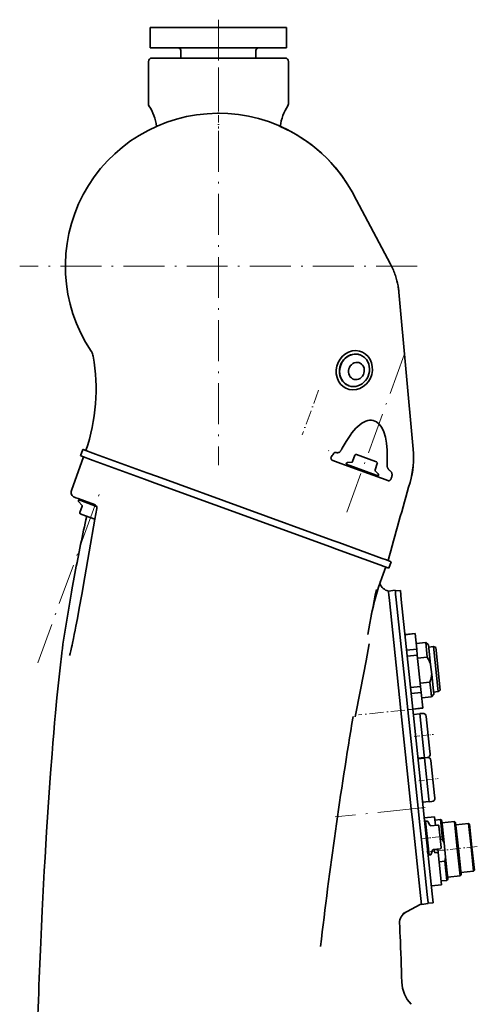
# Model space of a CAD drawing. Extents: x -922 to 7836, y -4841 to 1297.
# Tile 16 of 89: x -58 to 76, y 1009 to 1297. Entities that reach past the tile are written whole.
import ezdxf

# ---------------------------------------------------------------- set-up
doc = ezdxf.new("R2010")
doc.units = 0
doc.linetypes.add('DASHDOT', pattern=[18.5, 12, -3, 0.5, -3])

msp = doc.modelspace()

# ---------------------------------------------------------------- linework, layer by layer
at = {"color": 7, "linetype": 'DASHDOT', "lineweight": 13}
for p, q in [((-0.000012, 1297.241211), (-0.000012, 1270.346069)), ((0, 1283.21582), (0, 1166.78418)), ((58.215839, 1225), (-58.215839, 1225)), ((54.401817, 1199.039551), (36.826286, 1150.751099)), ((-52.929676, 1108.814941), (-34.066441, 1160.641235)), ((58.614399, 1066.257324), (34.204582, 1063.69165))]:
    msp.add_line(p, q, dxfattribs=at)
at = {"color": 7, "lineweight": 35}
for p, q in [((-20.000011, 1295), (17.55164, 1295)), ((-20.000011, 1295), (-20.000011, 1289)), ((17.55164, 1295), (19.999989, 1295)), ((19.999989, 1295), (19.999989, 1289)), ((-20.000011, 1289), (17.55164, 1289)), ((-11.000011, 1288.199951), (-11.000011, 1286)), ((10.999989, 1288.199951), (10.999989, 1286)), ((17.55164, 1289), (19.999989, 1289)), ((-20.500011, 1285), (-20.500011, 1272.587769)), ((-19.914225, 1286), (-20.207119, 1285.707153)), ((-19.914225, 1286), (19.914202, 1286)), ((19.914202, 1286), (20.207094, 1285.707153)), ((20.499989, 1285), (20.499989, 1272.587769)), ((39.582184, 1246.046265), (39.341671, 1246.492432)), ((39.341671, 1246.492432), (39.58218, 1246.046265)), ((50.439556, 1225.626465), (39.582184, 1246.046265)), ((50.439556, 1225.626465), (50.540722, 1225.434937)), ((50.489746, 1225.531738), (50.439556, 1225.626465)), ((50.489773, 1225.531738), (50.540737, 1225.434937)), ((50.540722, 1225.434937), (50.567478, 1225.383789)), ((52.628704, 1219.244019), (52.62833, 1219.246216)), ((52.820419, 1217.891602), (52.826775, 1217.831177)), ((52.826775, 1217.831177), (52.826969, 1217.829346)), ((52.869148, 1217.394531), (52.826969, 1217.829346)), ((52.826969, 1217.829346), (52.869148, 1217.394531)), ((57.066177, 1171.467041), (52.869148, 1217.394531)), ((-37.23048, 1200.0271), (-37.29081, 1200.11853)), ((-37.23048, 1200.0271), (-37.229591, 1200.025757)), ((-37.217297, 1200.006836), (-37.229591, 1200.025757)), ((-36.862305, 1199.309692), (-36.862694, 1199.310791)), ((-36.683784, 1198.687866), (-36.67627, 1198.646851)), ((41.544331, 1199.024536), (41.461945, 1199.054443)), ((38.261269, 1190.003296), (38.178879, 1190.033325)), ((-39.751942, 1171.361206), (-40.435982, 1169.481812)), ((-39.608257, 1171.308838), (-39.751926, 1171.361084)), ((-36.005077, 1169.997437), (-39.608257, 1171.308838)), ((36.189259, 1171.494873), (36.086674, 1171.3125)), ((36.29784, 1171.699341), (36.189259, 1171.494873)), ((57.066177, 1171.467041), (57.071087, 1171.41333)), ((57.071117, 1171.412964), (57.07172, 1171.406372)), ((57.071712, 1171.406494), (57.071117, 1171.412964)), ((-43.07901, 1159.269897), (-39.487797, 1169.136597)), ((-40.292297, 1169.429443), (-40.435966, 1169.481812)), ((-36.689117, 1168.118042), (-40.292297, 1169.429443)), ((-20.935694, 1164.512573), (-36.005077, 1169.997437)), ((34.497356, 1170.418945), (34.180302, 1170.46875)), ((34.528881, 1170.414185), (34.497356, 1170.418945)), ((39.976162, 1169.638672), (39.306, 1167.797363)), ((40.424759, 1169.847778), (45.982464, 1167.824951)), ((49.460369, 1168.923462), (49.417175, 1167.035645)), ((-21.619734, 1162.633179), (-36.689117, 1168.118042)), ((33.555656, 1168.091309), (35.916393, 1167.232056)), ((35.916397, 1167.232056), (40.141296, 1165.694336)), ((37.526497, 1167.293945), (37.420853, 1167.003662)), ((37.420853, 1167.003662), (46.242607, 1163.792847)), ((39.05024, 1167.601196), (37.782257, 1167.490234)), ((37.890701, 1166.832642), (37.788094, 1166.550781)), ((40.141293, 1165.694336), (49.105804, 1162.431519)), ((46.554008, 1167.244507), (45.88385, 1165.403198)), ((45.982464, 1167.824951), (46.344822, 1167.693115)), ((-18.529013, 1161.508301), (-21.619734, 1162.633179)), ((-17.844973, 1163.387695), (-20.935694, 1164.512573)), ((33.56176, 1144.677124), (-17.844973, 1163.387695)), ((45.953625, 1165.088501), (46.853649, 1164.188477)), ((46.242607, 1163.792847), (46.81778, 1163.583496)), ((46.347935, 1163.754517), (46.245327, 1163.472656)), ((46.923424, 1163.873779), (46.81778, 1163.583496)), ((50.154697, 1165.206177), (50.228138, 1165.155396)), ((50.77766, 1163.293579), (50.660049, 1162.929932)), ((32.87772, 1142.797729), (-18.529013, 1161.508301)), ((49.105804, 1162.431519), (49.806503, 1162.176392)), ((56.143475, 1161.678223), (56.145607, 1161.685547)), ((56.145607, 1161.685547), (56.143478, 1161.678223)), ((56.159893, 1161.735229), (56.145611, 1161.685547)), ((-41.786869, 1157.203369), (-42.182499, 1157.34729)), ((-41.106476, 1156.955688), (-41.786869, 1157.203369)), ((-36.263485, 1155.192993), (-41.106483, 1156.955688)), ((-40.981209, 1156.262085), (-40.875568, 1156.552368)), ((-40.01141, 1155.047363), (-40.911434, 1155.947388)), ((-40.300392, 1156.343018), (-40.875568, 1156.552368)), ((-40.611794, 1152.891357), (-39.941635, 1154.732666)), ((-40.40572, 1156.381348), (-40.303116, 1156.663208)), ((-35.695011, 1154.666748), (-40.300392, 1156.343018)), ((-40.040249, 1152.310913), (-40.402611, 1152.442749)), ((-36.178596, 1150.905396), (-40.040249, 1152.310913)), ((34.603546, 1142.169556), (32.877716, 1142.797729)), ((35.287586, 1144.04895), (33.561756, 1144.677124)), ((48.02578, 1139.41272), (35.287586, 1144.04895)), ((47.341736, 1137.533325), (34.603546, 1142.169556)), ((49.242531, 1138.969849), (48.02578, 1139.41272)), ((48.558491, 1137.090454), (47.341736, 1137.533325)), ((49.063419, 1136.906494), (47.897003, 1133.759277)), ((49.063419, 1136.906494), (47.897003, 1133.759277)), ((49.973415, 1136.575439), (48.558491, 1137.090454)), ((50.657455, 1138.454834), (49.242531, 1138.969849)), ((50.657455, 1138.454834), (49.973415, 1136.575439)), ((50.657455, 1138.454834), (49.973415, 1136.575439)), ((49.816925, 1129.867798), (51.805969, 1130.076782)), ((49.816925, 1129.867798), (51.805969, 1130.076782)), ((49.816925, 1129.867798), (49.86945, 1129.368042)), ((49.86945, 1129.368042), (49.909195, 1128.989868)), ((49.921925, 1128.868774), (49.909195, 1128.989868)), ((49.932419, 1128.768921), (49.921925, 1128.868774)), ((50.108498, 1127.093628), (49.932419, 1128.768921)), ((51.805969, 1130.076782), (51.858494, 1129.577148)), ((53.316738, 1130.052979), (51.824959, 1129.89624)), ((51.858494, 1129.577148), (51.898239, 1129.198975)), ((51.910969, 1129.077881), (51.898239, 1129.198975)), ((51.921463, 1128.978027), (51.910969, 1129.077881)), ((52.097542, 1127.302734), (51.921463, 1128.978027)), ((53.316738, 1130.052979), (53.594692, 1127.408447)), ((50.108498, 1127.093628), (53.097534, 1098.654907)), ((52.097542, 1127.302734), (55.086578, 1098.863892)), ((56.583733, 1098.969604), (53.594692, 1127.408447)), ((44.805859, 1122.681885), (45.239231, 1124.926147)), ((45.239254, 1124.92627), (45.237167, 1124.915527)), ((43.75053, 1117.125732), (43.749359, 1117.119507)), ((54.675762, 1117.122803), (57.607758, 1117.430908)), ((57.61282, 1117.38269), (54.680828, 1117.074585)), ((57.61282, 1117.38269), (57.607758, 1117.430908)), ((58.091831, 1112.825317), (57.61282, 1117.38269)), ((43.247501, 1109.454712), (44.217133, 1114.442993)), ((60.755577, 1114.746704), (57.921188, 1114.448853)), ((60.867611, 1113.680786), (60.755577, 1114.746704)), ((61.579865, 1114.079224), (60.755577, 1114.746704)), ((61.206467, 1110.456787), (60.867611, 1113.680786)), ((61.579865, 1114.079224), (61.681396, 1113.113159)), ((63.036377, 1113.614868), (61.644047, 1113.468628)), ((63.036377, 1113.614868), (63.129307, 1112.730713)), ((63.6693, 1113.33313), (63.036377, 1113.614868)), ((-45.886547, 1111.88208), (-45.885845, 1111.88855)), ((58.091831, 1112.825317), (55.159836, 1112.51709)), ((58.278561, 1111.048706), (55.346565, 1110.740479)), ((58.278561, 1111.048706), (58.091831, 1112.825317)), ((59.23658, 1101.933716), (58.278561, 1111.048706)), ((61.681396, 1113.113159), (62.184338, 1108.328003)), ((63.129307, 1112.730713), (64.33075, 1101.299805)), ((63.6693, 1113.33313), (63.757381, 1112.495117)), ((63.757381, 1112.495117), (64.896103, 1101.660889)), ((41.595123, 1100.953979), (43.247501, 1109.454712)), ((61.206467, 1110.456787), (58.372078, 1110.158936)), ((62.184338, 1108.328003), (62.491055, 1105.40979)), ((62.491055, 1105.40979), (62.993999, 1100.624634)), ((59.23658, 1101.933716), (56.304585, 1101.62561)), ((59.142757, 1102.826416), (61.977146, 1103.124268)), ((59.423306, 1100.157104), (59.23658, 1101.933716)), ((62.315998, 1099.900269), (61.977146, 1103.124268)), ((41.595123, 1100.953979), (40.049175, 1093.000732)), ((59.423306, 1100.157104), (56.491314, 1099.848999)), ((59.902317, 1095.599609), (59.423306, 1100.157104)), ((62.428032, 1098.834351), (62.315998, 1099.900269)), ((63.095528, 1099.658691), (62.428032, 1098.834351)), ((62.993999, 1100.624634), (63.095528, 1099.658691)), ((64.423676, 1100.415649), (63.031345, 1100.269287)), ((64.33075, 1101.299805), (64.423676, 1100.415649)), ((64.984184, 1100.822876), (64.423676, 1100.415649)), ((64.896103, 1101.660889), (64.984184, 1100.822876)), ((53.097534, 1098.654907), (53.494411, 1094.878906)), ((55.086578, 1098.863892), (55.483452, 1095.087891)), ((56.583733, 1098.969604), (56.975235, 1095.244751)), ((62.428032, 1098.834351), (59.593647, 1098.536499)), ((53.494411, 1094.878906), (56.525734, 1066.03772)), ((55.483452, 1095.087891), (58.514778, 1066.246826)), ((59.902317, 1095.599609), (56.970322, 1095.291504)), ((60.006561, 1066.403564), (56.975235, 1095.244751)), ((56.975384, 1095.243286), (59.907379, 1095.551514)), ((57.142483, 1093.653442), (59.032074, 1093.852051)), ((57.142483, 1093.653442), (59.032074, 1093.852051)), ((57.142483, 1093.653442), (59.032074, 1093.852051)), ((59.817238, 1094.035156), (59.021622, 1093.951538)), ((59.817238, 1094.035156), (59.021622, 1093.951538)), ((59.817238, 1094.035156), (59.021622, 1093.951538)), ((59.021622, 1093.951538), (60.297318, 1081.814087)), ((59.907379, 1095.551514), (59.902317, 1095.599609)), ((39.483322, 1093.153442), (39.483006, 1093.151489)), ((60.91629, 1093.145142), (61.995724, 1082.875)), ((60.297318, 1081.814087), (60.380489, 1081.022705)), ((61.995724, 1082.875), (62.066101, 1082.205444)), ((58.480446, 1080.923584), (60.370037, 1081.122192)), ((58.50135, 1080.724731), (60.390942, 1080.92334)), ((58.50135, 1080.724731), (60.390942, 1080.92334)), ((61.176109, 1081.106323), (60.380489, 1081.022705)), ((60.380489, 1081.022705), (61.656185, 1068.885376)), ((62.275158, 1080.216431), (63.354591, 1069.946289)), ((59.839317, 1067.994873), (61.728909, 1068.193481)), ((61.656185, 1068.885376), (61.739361, 1068.093994)), ((62.534977, 1068.177612), (61.739361, 1068.093994)), ((63.354591, 1069.946289), (63.424973, 1069.276611)), ((56.941444, 1062.08252), (56.525734, 1066.03772)), ((58.930489, 1062.291626), (58.514778, 1066.246826)), ((60.006561, 1066.403564), (60.403614, 1062.625854)), ((56.941444, 1062.08252), (59.191818, 1040.671631)), ((58.930489, 1062.291626), (59.485531, 1057.010742)), ((63.303711, 1063.733643), (60.320148, 1063.420044)), ((60.403614, 1062.625854), (62.658875, 1041.168457)), ((60.775295, 1061.959595), (60.47694, 1061.928223)), ((61.03022, 1062.489136), (60.723034, 1062.456909)), ((60.723034, 1062.456909), (60.72324, 1062.454834)), ((60.72324, 1062.454834), (61.768318, 1052.511597)), ((61.974281, 1061.254272), (61.318729, 1062.345337)), ((63.303711, 1063.733643), (63.565041, 1061.247192)), ((65.049202, 1062.911499), (63.408241, 1062.739136)), ((65.049202, 1062.911499), (65.652214, 1057.174194)), ((65.433868, 1062.600098), (65.049202, 1062.911499)), ((65.433868, 1062.600098), (66.122231, 1056.050781)), ((69.131821, 1062.335205), (65.501816, 1061.953613)), ((69.131821, 1062.335205), (69.968048, 1054.379028)), ((69.516487, 1062.023682), (69.131821, 1062.335205)), ((69.516487, 1062.023682), (70.316132, 1054.415527)), ((73.313889, 1061.769165), (69.584427, 1061.377197)), ((73.313889, 1061.769165), (74.045586, 1054.807495)), ((73.588646, 1061.546753), (73.313889, 1061.769165)), ((73.588646, 1061.546753), (74.29422, 1054.833618)), ((64.211472, 1061.315186), (62.262791, 1061.110474)), ((64.596275, 1061.002441), (65.254669, 1054.738281)), ((59.485531, 1057.010742), (61.167091, 1041.011719)), ((65.652214, 1057.174316), (65.005768, 1057.106323)), ((66.122231, 1056.050659), (66.553848, 1051.944214)), ((61.716053, 1053.008911), (61.417694, 1052.977539)), ((62.742191, 1053.94812), (62.327801, 1052.744629)), ((64.943169, 1054.353638), (62.994488, 1054.148804)), ((63.302212, 1054.181152), (63.354477, 1053.683838)), ((63.354477, 1053.683838), (63.406738, 1053.186646)), ((64.40126, 1053.291138), (63.406738, 1053.186646)), ((64.29673, 1054.285645), (64.40126, 1053.291138)), ((64.40126, 1053.291138), (65.394279, 1043.84314)), ((69.968048, 1054.379028), (70.804276, 1046.422852)), ((70.316132, 1054.415527), (71.115768, 1046.807495)), ((74.045586, 1054.807495), (74.777283, 1047.845825)), ((74.29422, 1054.833618), (74.999786, 1048.120605)), ((62.075504, 1052.543945), (61.768318, 1052.511597)), ((66.327698, 1050.747437), (64.686737, 1050.574951)), ((66.327698, 1050.747437), (66.9216, 1045.096924)), ((66.553848, 1051.944214), (67.237961, 1045.435303)), ((74.777283, 1047.845825), (71.047829, 1047.453857)), ((74.999786, 1048.120605), (74.777283, 1047.845825)), ((66.9216, 1045.096924), (65.280632, 1044.924438)), ((70.804276, 1046.422852), (67.174271, 1046.04126)), ((71.115768, 1046.807495), (70.804276, 1046.422852)), ((65.394279, 1043.84314), (62.410717, 1043.529541)), ((59.191818, 1040.671631), (59.464001, 1038.082031)), ((61.167091, 1041.011719), (61.433804, 1038.474121)), ((61.433804, 1038.474121), (61.453041, 1038.291138)), ((62.933357, 1038.557007), (61.441574, 1038.400146)), ((62.658875, 1041.168457), (62.933357, 1038.557007)), ((59.109276, 1038.008667), (54.030537, 1035.308228)), ((59.464001, 1038.082031), (61.453041, 1038.291138)), ((54.302212, 1035.452637), (54.029385, 1035.307617))]:
    msp.add_line(p, q, dxfattribs=at)
at = {"color": 7, "linetype": 'DASHDOT', "lineweight": 13, "ltscale": 0.181601}
msp.add_line((-0.000012, 1272.656372), (-0.000012, 1265.392334), dxfattribs=at)
at = {"color": 7, "linetype": 'DASHDOT', "lineweight": 13, "ltscale": 0.348907}
msp.add_line((29.360888, 1188.716187), (24.587547, 1175.601563), dxfattribs=at)
at = {"color": 7, "linetype": 'DASHDOT', "lineweight": 13, "ltscale": 0.343478}
msp.add_line((54.668861, 1095.002319), (41.005009, 1093.566162), dxfattribs=at)
at = {"color": 7, "linetype": 'DASHDOT', "lineweight": 13, "ltscale": 0.056696}
msp.add_line((57.550415, 1095.305176), (55.295006, 1095.068115), dxfattribs=at)
at = {"color": 7, "linetype": 'DASHDOT', "lineweight": 13, "ltscale": 0.143206}
for p, q in [((57.336727, 1087.238647), (63.033573, 1087.837402)), ((58.695599, 1074.309814), (64.392441, 1074.908569))]:
    msp.add_line(p, q, dxfattribs=at)
at = {"color": 7, "linetype": 'DASHDOT', "lineweight": 13, "ltscale": 0.056861}
msp.add_line((60.587776, 1066.464722), (58.325783, 1066.226929), dxfattribs=at)
at = {"color": 7, "linetype": 'DASHDOT', "lineweight": 13, "ltscale": 0.161824}
msp.add_line((59.67556, 1057.319214), (66.113068, 1057.99585), dxfattribs=at)
at = {"color": 7, "linetype": 'DASHDOT', "lineweight": 13, "ltscale": 0.119628}
msp.add_line((65.727745, 1053.93335), (60.968857, 1053.433105), dxfattribs=at)
at = {"color": 7, "linetype": 'DASHDOT', "lineweight": 13, "ltscale": 0.261066}
msp.add_line((75.857529, 1054.997925), (65.472092, 1053.906372), dxfattribs=at)
at = {"color": 7, "lineweight": 35}
for points in [[(36.086674, 1171.3125), (36.029152, 1171.215698), (35.970932, 1171.122437), (35.893475, 1171.005371), (35.816048, 1170.896362), (35.73978, 1170.796997), (35.667557, 1170.710571), (35.598221, 1170.635254), (35.532375, 1170.571533), (35.486691, 1170.532349), (35.443134, 1170.499268), (35.402336, 1170.472656), (35.363647, 1170.451904), (35.31715, 1170.433594), (35.29517, 1170.427856), (35.274036, 1170.424438)], [(33.555656, 1168.091309), (33.482098, 1168.121216), (33.410393, 1168.156982), (33.341278, 1168.198853), (33.275646, 1168.246826), (33.243595, 1168.273926), (33.212872, 1168.302612), (33.185169, 1168.331177), (33.158909, 1168.360962), (33.116253, 1168.416992), (33.079201, 1168.476196), (33.048264, 1168.538208), (33.023739, 1168.602051), (33.005756, 1168.667114), (32.994267, 1168.732544), (32.989063, 1168.797852), (32.990211, 1168.868774), (32.99802, 1168.937988), (33.011879, 1169.005127), (33.031181, 1169.070068), (33.046638, 1169.11145), (33.064053, 1169.151733), (33.083603, 1169.191406), (33.104866, 1169.229858), (33.151649, 1169.30249)], [(35.27404, 1170.424438), (35.122276, 1170.408569), (35.047703, 1170.402344), (34.937828, 1170.395996), (34.836342, 1170.393677), (34.737312, 1170.395508), (34.631538, 1170.402344), (34.528881, 1170.414185)], [(49.432011, 1166.629028), (49.445587, 1166.515869), (49.464069, 1166.403687), (49.486862, 1166.295166), (49.514191, 1166.188477), (49.54586, 1166.084351), (49.581612, 1165.983521), (49.619965, 1165.889526), (49.661602, 1165.799805), (49.70628, 1165.714722), (49.753761, 1165.634521), (49.812263, 1165.547363), (49.874008, 1165.466919), (49.938702, 1165.393188), (50.006054, 1165.32605), (50.075806, 1165.265381), (50.154697, 1165.206177)], [(50.52367, 1162.621948), (50.472893, 1162.541626), (50.417686, 1162.466675), (50.358349, 1162.397949), (50.295311, 1162.335938), (50.262218, 1162.307617), (50.228401, 1162.28125), (50.194683, 1162.257568), (50.160461, 1162.236084), (50.107857, 1162.20813), (50.054764, 1162.186035), (50.001659, 1162.170288), (49.949089, 1162.161133), (49.899624, 1162.15918), (49.85183, 1162.164185), (49.828812, 1162.169434), (49.806503, 1162.176392)], [(50.77766, 1163.293579), (50.811909, 1163.410034), (50.8391, 1163.5271), (50.859177, 1163.643921), (50.872154, 1163.759766), (50.878105, 1163.873779), (50.877308, 1163.981323), (50.870235, 1164.086182), (50.857037, 1164.187866), (50.837883, 1164.285767), (50.812943, 1164.379761), (50.782391, 1164.469238), (50.746399, 1164.553955), (50.711933, 1164.62146), (50.673813, 1164.685059), (50.632153, 1164.744751), (50.587067, 1164.800049)], [(-43.622696, 1110.995239), (-43.562229, 1111.172363), (-43.525208, 1111.291504), (-43.456299, 1111.531372), (-43.343594, 1111.952637), (-43.23745, 1112.37561), (-43.122356, 1112.858765), (-43.011787, 1113.342896), (-42.872459, 1113.974365), (-42.737206, 1114.606812), (-42.464615, 1115.927612), (-42.224346, 1117.132202), (-41.985508, 1118.358521), (-41.747852, 1119.601807), (-41.327045, 1121.847168), (-40.777596, 1124.841675), (-40.04734, 1128.896118), (-39.133152, 1134.047852), (-37.84993, 1141.356079), (-36.182556, 1150.883667), (-35.620747, 1154.079834)], [(-42.818024, 1130.754761), (-42.430935, 1132.879272), (-42.233997, 1133.942871), (-42.034817, 1135.006836), (-41.833435, 1136.070679), (-41.62989, 1137.133789), (-41.424202, 1138.195923), (-41.216377, 1139.256592), (-41.006439, 1140.315552), (-40.794338, 1141.372803), (-40.580074, 1142.427979), (-40.363628, 1143.481079), (-40.144997, 1144.53186), (-39.924149, 1145.580078), (-39.700859, 1146.626709), (-39.476856, 1147.663574), (-39.250965, 1148.695801), (-39.022858, 1149.724854), (-38.792511, 1150.75061), (-38.559914, 1151.772827)], [(-42.81802, 1130.754761), (-42.430935, 1132.879272), (-42.233997, 1133.942871), (-42.034817, 1135.006836), (-41.833435, 1136.070679), (-41.62989, 1137.133789), (-41.424202, 1138.195923), (-41.216377, 1139.256592), (-41.006435, 1140.315552), (-40.794338, 1141.372803), (-40.58007, 1142.427979), (-40.363628, 1143.481079), (-40.144993, 1144.53186), (-39.924149, 1145.580078), (-39.700859, 1146.626709), (-39.476856, 1147.663574), (-39.250965, 1148.695801), (-39.022858, 1149.724854), (-38.792511, 1150.75061), (-38.559914, 1151.772827)], [(-45.912601, 1111.691895), (-46.394272, 1107.365356), (-46.853493, 1102.998413), (-47.291409, 1098.595215), (-47.709095, 1094.15918), (-47.972382, 1091.235352), (-48.22768, 1088.299683), (-48.483612, 1085.251709), (-48.73156, 1082.192749), (-49.168724, 1076.525757), (-49.581219, 1070.828247), (-49.970497, 1065.104248), (-50.337887, 1059.357788), (-50.566219, 1055.600708), (-50.786087, 1051.83667), (-51.007126, 1047.896729), (-51.219563, 1043.951538), (-51.61153, 1036.220337), (-51.834023, 1031.54126), (-52.046082, 1026.861816)], [(61.206467, 1110.456787), (61.35968, 1110.192261), (61.504555, 1109.92749), (61.574905, 1109.792847), (61.642998, 1109.658081), (61.706696, 1109.527588), (61.768223, 1109.396973), (61.863594, 1109.184204), (61.953011, 1108.971069), (62.03635, 1108.757324), (62.113495, 1108.542969), (62.184338, 1108.328003)], [(62.491055, 1105.40979), (62.466457, 1105.184814), (62.435555, 1104.959106), (62.398468, 1104.732788), (62.355331, 1104.505615), (62.306282, 1104.27771), (62.273254, 1104.137207), (62.238075, 1103.996338), (62.199486, 1103.850342), (62.158672, 1103.703979), (62.07201, 1103.414917), (61.977146, 1103.124268)]]:
    msp.add_lwpolyline(points, dxfattribs=at)
for centre, radius, start, end in [((-11.800012, 1288.199951), 0.8, 0, 90.000003), ((11.799989, 1288.199951), 0.8, 90.000003, 180.000005), ((-19.500011, 1285), 1, 135, 180.000005), ((19.499989, 1285), 1, 0, 45.000001), ((-19.500011, 1272.587769), 1, 180.000005, 212.461739), ((-33.000011, 1264), 15, 7.655508, 32.461744), ((32.999989, 1264), 15, 147.538261, 172.344606), ((19.499989, 1272.587769), 1, 327.538256, 360), ((0.00001, 1225), 44.829485, 28.647914, 213.712306), ((-0.002587, 1224.996826), 44.833482, 28.649894, 66.138668), ((32.318489, 1215.903198), 20.564827, 18.07003, 27.613196), ((32.306263, 1215.898438), 20.577969, 18.071328, 27.448616), ((31.045973, 1215.463135), 21.911388, 9.942239, 18.131183), ((31.045876, 1215.463013), 21.911488, 9.936604, 18.131169), ((32.573914, 1215.710083), 20.363712, 5.973653, 9.993836), ((32.502575, 1215.699463), 20.435829, 6.158087, 9.988599), ((-40.508991, 1197.892334), 3.912398, 21.256061, 32.715588), ((-91.141777, 1189.001343), 55.31297, 341.035881, 10.042539), ((-40.133217, 1198.034302), 3.510794, 10.728017, 21.302605), ((30.76779, 1169.006836), 26.412966, 343.907663, 5.211715), ((30.767324, 1169.006836), 26.413429, 344.020013, 5.21157), ((33.417423, 1172.075195), 1.562134, 221.370478, 225.567848), ((48.460602, 1158.520264), 18.724788, 141.191785, 144.842494), ((40.305054, 1169.518921), 0.35, 70, 159.999995), ((37.808403, 1167.191406), 0.3, 95.000002, 159.999995), ((39.024094, 1167.900024), 0.3, 275.000003, 339.999999), ((46.165756, 1165.300659), 0.3, 159.999995, 225), ((46.225117, 1167.364258), 0.35, 339.999999, 70), ((52.807461, 1166.955444), 3.391215, 178.644171, 185.52376), ((46.641514, 1163.976318), 0.3, 339.999999, 45.000001), ((49.633465, 1164.310425), 1.033395, 45.645782, 54.86554), ((47.470734, 1162.152832), 4.088555, 40.347198, 45.111641), ((49.180408, 1163.400391), 1.552552, 329.908932, 342.363784), ((1501.040405, 744.378174), 1503.95032, 163.890772, 164.79625), ((1501.040405, 744.378174), 1503.950311, 163.890772, 164.79625), ((-41.669468, 1158.756836), 1.5, 159.999995, 250.000001), ((-40.699303, 1156.159546), 0.3, 159.999995, 225), ((-40.223541, 1154.835205), 0.3, 339.999999, 45.000001), ((-36.605576, 1154.253296), 1, 350.00763, 70), ((-40.282902, 1152.771606), 0.35, 159.999995, 250.000001), ((113.545311, 1109.470337), 69.997571, 159.696066, 169.12047), ((113.545296, 1109.470337), 69.997557, 159.696066, 161.16804), ((519.210693, 1029.701904), 571.041712, 169.807122, 171.72504), ((50.571968, 1133.279663), 3.495733, 200.345694, 257.528987), ((50.571968, 1133.279663), 3.495733, 200.345762, 257.528987), ((1321.441772, 877.323486), 1300, 168.780367, 169.370059), ((-41.939175, 1111.236694), 3.999421, 170.142007, 173.463528), ((59.921768, 1093.040649), 1, 5.999999, 96.000003), ((59.921768, 1093.040649), 1, 5.999999, 96.000003), ((59.921768, 1093.040649), 1, 5.999999, 96.000003), ((1321.441772, 877.323486), 1300, 170.443519, 173.443037), ((61.071579, 1082.100952), 1, 275.999998, 6), ((61.071579, 1082.100952), 1, 275.999998, 6), ((61.071579, 1082.100952), 1, 275.999998, 6), ((61.280636, 1080.111816), 1, 5.999999, 96.000003), ((61.280636, 1080.111816), 1, 5.999999, 96.000003), ((62.43045, 1069.172119), 1, 275.999998, 6), ((62.43045, 1069.172119), 1, 275.999998, 6), ((61.061577, 1062.190796), 0.3, 30.999999, 96.000003), ((62.23143, 1061.408813), 0.3, 210.999997, 275.999998), ((55.721764, 1052.356934), 11.037062, 19.552613, 25.878094), ((63.025848, 1053.850464), 0.3, 96.000003, 161.000003), ((62.044144, 1052.842285), 0.3, 275.999998, 340.999998), ((55.612682, 1053.394775), 11.037062, 346.121906, 352.447387), ((84.314583, 1029.150757), 23.59653, 136.360151, 137.484905), ((84.314583, 1029.150757), 23.59653, 136.360151, 137.484905), ((56.570026, 1032.694458), 3.5, 118.000001, 182.628703), ((60.048222, 1036.242676), 2, 107.208528, 118.000001), ((-1102.884399, 979.488281), 1157.174522, 2.441304, 2.6274), ((-1304.370361, 971.185791), 1358.831446, 1.861095, 2.429179), ((63.73917, 1015.642944), 10.000007, 181.873762, 223.224588)]:
    msp.add_arc(centre, radius, start, end, dxfattribs=at)
for centre, major_axis, ratio, start_param, end_param in [((39.820412, 1194.543945), (-1.990637, -5.46925), 0.898794, 2.0707956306, 8.35397879), ((39.902798, 1194.513916), (1.641697, 4.510525), 0.898794, 0.0000406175, 3.1416332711), ((39.820412, 1194.543945), (-1.641697, -4.510525), 0.898794, 3.1416332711, 6.2832259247), ((40.438313, 1194.31897), (0.871582, 2.394651), 0.898794, 2.4324715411, 8.7156568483), ((39.902798, 1194.513916), (1.641697, 4.510525), 0.898794, 5.5740641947, 6.2832259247), ((39.902798, 1194.513916), (1.641697, 4.510525), 0.898794, 3.1416332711, 5.5740641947), ((40.2868, 1160.258789), (-5.207255, -19.557821), 0.386709, 2.1297705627, 4.1939430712), ((33.687134, 1169.052368), (-0.512776, -1.41133), 0.262512, 3.1927367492, 3.794405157), ((64.248192, 1060.965942), (-0.348083, -0.036585), 0.9996, 3.1415926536, 4.7123889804), ((64.906456, 1054.702881), (0.348083, 0.036585), 0.9996, 4.7123889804, 6.2831853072), ((-24.173328, 686.158081), (11.68873, -458.368011), 0.062636, 3.8728072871, 4.0869482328)]:
    msp.add_ellipse(centre, major_axis=major_axis, ratio=ratio, start_param=start_param, end_param=end_param, dxfattribs=at)

doc.saveas('drawing.dxf')
